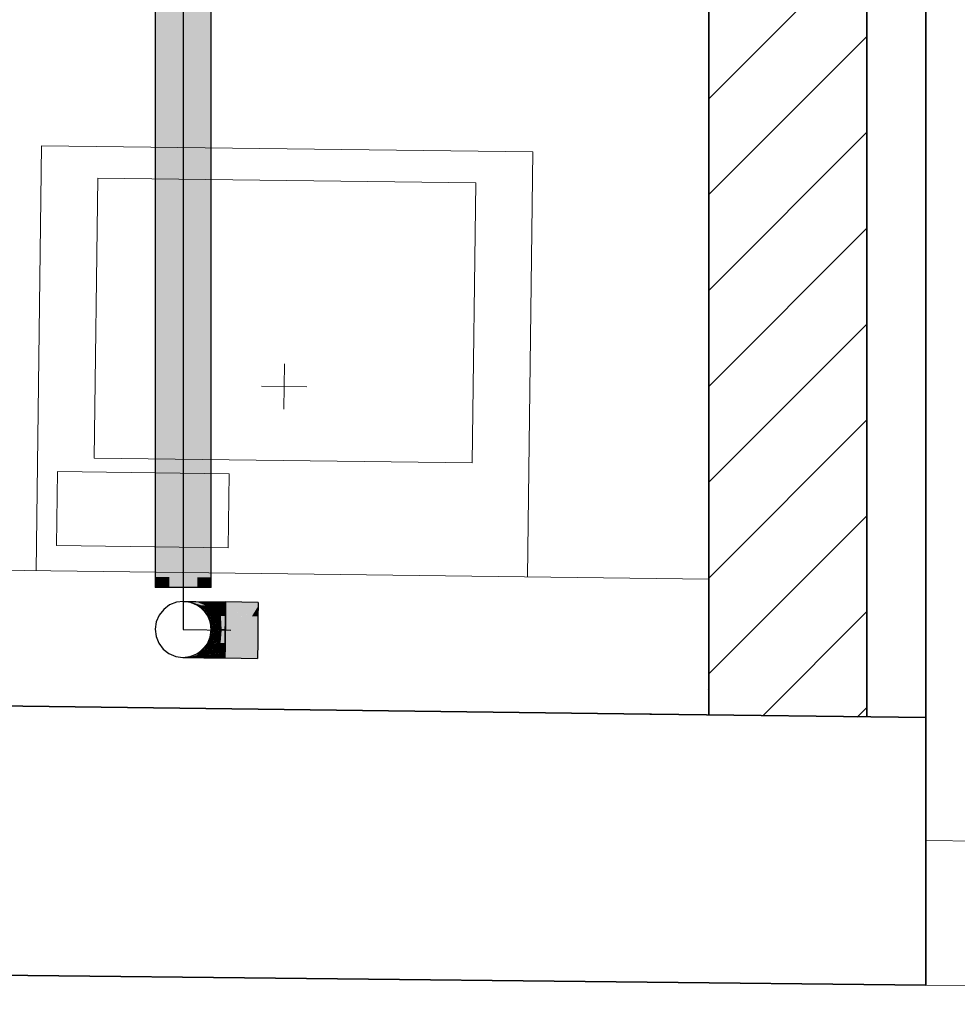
# Model space of a CAD drawing. Extents: x -132 to 668, y -61 to 533.
# Tile 5 of 256: x 86 to 106, y -34 to -12. Entities that reach past the tile are written whole.
import ezdxf
from ezdxf.lldxf.tags import DXFTag

# ---------------------------------------------------------------- set-up
doc = ezdxf.new("R2010")
doc.units = 0
doc.layers.get('0').update_dxf_attribs({"lineweight": 5})
for name, color, linetype, lineweight in [('0-Shading', 7, 'Continuous', 5), ('5_EG-BESTAND', 7, 'Continuous', 25), ('5_EG-HLSE', 7, 'Continuous', 25), ('5_EG-NEU', 7, 'Continuous', 25), ('5_EG-SCHRAFF-FILL', 7, 'Continuous', 25)]:
    doc.layers.add(name, color=color, linetype=linetype, lineweight=lineweight)
doc.layers.add('411_S_Einrichtung', color=7, linetype='Continuous', lineweight=18, true_color=0x9dff9d, plot=False)
doc.layers.add('S_Kaltwasser-OG', color=7, linetype='Continuous', lineweight=25, true_color=0x005e00)
doc.layers.add('X_Geometrie', color=3, linetype='Continuous', lineweight=50, true_color=0x00ff00)
tags = doc.linetypes.add('ALL_S14', pattern=[0.002, 0.001, -0.001]).pattern_tags.tags
tags[6:7] = [DXFTag(74, 4), DXFTag(75, 0), DXFTag(340, '0'), DXFTag(46, 1.0), DXFTag(50, 0.0), DXFTag(44, 0.0), DXFTag(45, 0.0)]
tags[4:5] = [DXFTag(74, 4), DXFTag(75, 0), DXFTag(340, '0'), DXFTag(46, 1.0), DXFTag(50, 0.0), DXFTag(44, 0.0), DXFTag(45, 0.0)]

# ---------------------------------------------------------------- blocks, each defined once
blk = doc.blocks.new('Shading-A07AMLNE1N', base_point=(28.618, 123.824))
at = {"layer": '0-Shading', "color": 98, "true_color": 0x003b00}
for points in [[(88.753, -23.466), (88.67, -23.466), (88.753, -5.018)], [(88.67, -23.466), (88.753, -5.018), (88.67, -5.018)], [(89.91, -23.482), (89.827, -23.482), (89.91, -5.018)], [(89.827, -23.482), (89.91, -5.018), (89.827, -5.018)], [(88.67, -24.624), (88.753, -24.624), (88.67, -23.466)], [(88.753, -24.624), (88.753, -23.466), (88.67, -23.466)], [(89.827, -24.638), (89.91, -24.638), (89.91, -23.482)], [(89.827, -24.638), (89.91, -23.482), (89.827, -23.482)], [(88.67, -24.858), (88.753, -24.858), (88.67, -24.624)], [(88.753, -24.858), (88.67, -24.624), (88.753, -24.624)], [(89.827, -24.858), (89.91, -24.858), (89.827, -24.638)], [(89.91, -24.858), (89.827, -24.638), (89.91, -24.638)], [(89.735, -25.369), (89.63, -25.255), (89.628, -25.255)], [(89.63, -25.255), (89.628, -25.255), (89.628, -25.255)], [(89.68, -25.256), (89.631, -25.256), (89.63, -25.255)], [(89.85, -25.446), (89.839, -25.446), (89.63, -25.255)], [(89.755, -25.369), (89.735, -25.369), (89.63, -25.255)], [(89.703, -25.271), (89.649, -25.271), (89.631, -25.256)], [(89.632, -25.256), (89.68, -25.256), (89.631, -25.256)], [(89.703, -25.271), (89.69, -25.256), (89.632, -25.256)], [(89.69, -25.256), (89.632, -25.256), (89.68, -25.256)], [(89.85, -25.446), (89.703, -25.271), (89.649, -25.271)], [(90.228, -25.18), (89.99, -25.18), (89.987, -25.177)], [(90.059, -25.253), (90.228, -25.18), (89.99, -25.18)], [(90.227, -25.253), (90.059, -25.253), (90.228, -25.18)], [(90.227, -25.263), (90.227, -25.253), (90.059, -25.253)], [(90.193, -25.261), (90.066, -25.261), (90.059, -25.253)], [(90.227, -25.263), (90.193, -25.261), (90.066, -25.261)], [(90.947, -25.263), (90.227, -25.263), (90.948, -25.189)], [(90.227, -25.263), (90.948, -25.189), (90.228, -25.189)], [(90.947, -25.272), (90.947, -25.263), (90.227, -25.263)], [(90.948, -25.189), (90.228, -25.189), (90.228, -25.18)], [(89.883, -25.485), (89.877, -25.485), (89.735, -25.369)], [(89.883, -25.486), (89.755, -25.369), (89.735, -25.369)], [(89.827, -25.444), (89.806, -25.444), (89.735, -25.369)], [(89.866, -25.476), (89.827, -25.444), (89.806, -25.444)], [(89.866, -25.476), (89.836, -25.476), (89.806, -25.444)], [(89.844, -25.485), (89.866, -25.476), (89.836, -25.476)], [(89.883, -25.486), (89.85, -25.446), (89.839, -25.446)], [(89.877, -25.485), (89.844, -25.485), (89.866, -25.476)], [(89.877, -25.485), (89.877, -25.485), (89.844, -25.485)], [(89.883, -25.486), (89.883, -25.485), (89.877, -25.485)], [(89.793, -26.198), (89.744, -26.198), (89.84, -26.145)], [(89.744, -26.198), (89.84, -26.145), (89.796, -26.145)], [(89.84, -26.145), (89.796, -26.145), (89.836, -26.105)], [(89.876, -26.106), (89.836, -26.106), (89.836, -26.105)], [(89.84, -26.145), (89.876, -26.106), (89.836, -26.106)], [(89.677, -26.329), (89.614, -26.329), (89.744, -26.254)], [(89.614, -26.329), (89.744, -26.254), (89.689, -26.254)], [(89.676, -26.33), (89.677, -26.329), (89.614, -26.329)], [(89.744, -26.254), (89.689, -26.254), (89.726, -26.217)], [(89.752, -26.217), (89.726, -26.217), (89.744, -26.198)], [(89.735, -26.235), (89.752, -26.217), (89.726, -26.217)], [(89.761, -26.235), (89.735, -26.235), (89.752, -26.217)], [(89.744, -26.254), (89.761, -26.235), (89.735, -26.235)], [(89.761, -26.235), (89.793, -26.198), (89.744, -26.198)], [(90.212, -26.417), (89.971, -26.417), (90.213, -26.337)], [(89.971, -26.417), (90.213, -26.337), (90.051, -26.337)], [(90.213, -26.337), (90.051, -26.337), (90.053, -26.335)], [(90.932, -26.42), (90.212, -26.42), (90.933, -26.346)], [(90.212, -26.42), (90.933, -26.346), (90.213, -26.346)], [(90.933, -26.346), (90.213, -26.346), (90.213, -26.337)], [(90.212, -26.42), (90.212, -26.417), (89.971, -26.417)], [(90.932, -26.429), (90.932, -26.42), (90.212, -26.42)]]:
    blk.add_solid(points, dxfattribs=at)
at = {"layer": '0-Shading', "color": 98, "true_color": 0x005000}
for points in [[(88.98, -24.624), (88.753, -24.624), (88.98, -5.018)], [(88.753, -24.624), (88.98, -5.018), (88.753, -5.018)], [(89.827, -24.638), (89.6, -24.638), (89.827, -5.018)], [(89.6, -24.638), (89.827, -5.018), (89.6, -5.018)], [(88.753, -24.858), (88.815, -24.858), (88.753, -24.624)], [(88.98, -24.858), (88.98, -24.624), (88.753, -24.624)], [(88.815, -24.858), (88.98, -24.858), (88.753, -24.624)], [(89.6, -24.858), (89.827, -24.638), (89.6, -24.638)], [(89.6, -24.858), (89.768, -24.858), (89.827, -24.638)], [(89.768, -24.858), (89.827, -24.858), (89.827, -24.638)], [(90.208, -25.276), (90.07, -25.276), (90.066, -25.261)], [(90.227, -25.263), (90.085, -25.263), (90.066, -25.261)], [(90.227, -25.278), (90.227, -25.263), (90.085, -25.263)], [(90.905, -25.34), (90.226, -25.34), (90.947, -25.272)], [(90.226, -25.34), (90.947, -25.272), (90.227, -25.272)], [(90.947, -25.272), (90.227, -25.272), (90.227, -25.263)], [(90.944, -25.497), (90.809, -25.497), (90.947, -25.272)], [(90.216, -25.303), (90.077, -25.303), (90.07, -25.276)], [(90.081, -25.278), (90.208, -25.276), (90.07, -25.276)], [(90.226, -25.34), (90.086, -25.34), (90.077, -25.303)], [(90.084, -25.305), (90.216, -25.303), (90.077, -25.303)], [(90.227, -25.278), (90.081, -25.278), (90.208, -25.276)], [(90.226, -25.305), (90.227, -25.278), (90.081, -25.278)], [(90.226, -25.305), (90.084, -25.305), (90.216, -25.303)], [(90.226, -25.34), (90.226, -25.305), (90.084, -25.305)], [(90.117, -25.469), (90.226, -25.34), (90.086, -25.34)], [(90.224, -25.469), (90.117, -25.469), (90.226, -25.34)], [(90.224, -25.49), (90.224, -25.469), (90.117, -25.469)], [(90.217, -25.489), (90.122, -25.489), (90.117, -25.469)], [(90.224, -25.49), (90.217, -25.489), (90.122, -25.489)], [(90.782, -25.49), (90.224, -25.49), (90.226, -25.34)], [(90.809, -25.497), (90.782, -25.49), (90.224, -25.49)], [(90.809, -25.497), (90.905, -25.34), (90.226, -25.34)], [(90.944, -25.499), (90.944, -25.497), (90.809, -25.497)], [(90.215, -26.223), (90.083, -26.223), (90.216, -26.11)], [(90.083, -26.223), (90.216, -26.11), (90.114, -26.11)], [(90.216, -26.11), (90.114, -26.11), (90.114, -26.109)], [(90.933, -26.337), (90.213, -26.337), (90.936, -26.119)], [(90.213, -26.337), (90.936, -26.119), (90.216, -26.119)], [(90.936, -26.119), (90.216, -26.119), (90.216, -26.11)], [(90.18, -26.335), (90.053, -26.335), (90.055, -26.327)], [(90.213, -26.337), (90.18, -26.335), (90.053, -26.335)], [(90.124, -26.327), (90.055, -26.327), (90.083, -26.223)], [(90.125, -26.331), (90.124, -26.327), (90.055, -26.327)], [(90.207, -26.331), (90.125, -26.331), (90.083, -26.223)], [(90.213, -26.337), (90.215, -26.223), (90.083, -26.223)], [(90.213, -26.337), (90.207, -26.331), (90.125, -26.331)], [(90.933, -26.346), (90.933, -26.337), (90.213, -26.337)]]:
    blk.add_solid(points, dxfattribs=at)
at = {"layer": '0-Shading', "color": 98, "true_color": 0x005c00}
for points in [[(88.98, -24.858), (89.29, -24.858), (88.98, -5.018)], [(89.29, -24.858), (88.98, -5.018), (89.29, -5.018)], [(89.29, -24.858), (89.6, -24.858), (89.29, -5.018)], [(89.6, -24.858), (89.29, -5.018), (89.6, -5.018)], [(90.224, -25.49), (90.122, -25.49), (90.122, -25.489)], [(90.139, -25.779), (90.224, -25.49), (90.122, -25.49)], [(90.22, -25.779), (90.139, -25.779), (90.224, -25.49)], [(90.944, -25.499), (90.224, -25.499), (90.224, -25.49)], [(90.94, -25.8), (90.22, -25.8), (90.944, -25.499)], [(90.22, -25.8), (90.944, -25.499), (90.224, -25.499)], [(90.216, -26.09), (90.116, -26.09), (90.22, -25.8)], [(90.116, -26.09), (90.22, -25.8), (90.14, -25.8)], [(90.22, -25.8), (90.22, -25.779), (90.139, -25.779)], [(90.163, -25.785), (90.139, -25.785), (90.139, -25.779)], [(90.14, -25.799), (90.163, -25.785), (90.139, -25.785)], [(90.176, -25.799), (90.14, -25.799), (90.163, -25.785)], [(90.177, -25.799), (90.176, -25.799), (90.14, -25.799)], [(90.22, -25.8), (90.14, -25.8), (90.14, -25.799)], [(90.218, -25.799), (90.177, -25.799), (90.163, -25.785)], [(90.22, -25.8), (90.218, -25.799), (90.177, -25.799)], [(90.936, -26.11), (90.216, -26.11), (90.94, -25.809)], [(90.216, -26.11), (90.94, -25.809), (90.22, -25.809)], [(90.94, -25.809), (90.94, -25.8), (90.22, -25.8)], [(90.94, -25.809), (90.22, -25.809), (90.22, -25.8)], [(90.209, -26.109), (90.114, -26.109), (90.116, -26.09)], [(90.216, -26.11), (90.209, -26.109), (90.114, -26.109)], [(90.216, -26.11), (90.216, -26.09), (90.116, -26.09)], [(90.936, -26.119), (90.936, -26.11), (90.216, -26.11)]]:
    blk.add_solid(points, dxfattribs=at)
at = {"layer": '0-Shading', "color": 98, "true_color": 0x003000}
for points in [[(89.317, -25.168), (89.299, -25.168), (89.298, -25.168)], [(89.607, -25.255), (89.317, -25.168), (89.299, -25.168)], [(89.33, -25.169), (89.317, -25.169), (89.317, -25.168)], [(89.611, -25.251), (89.611, -25.251), (89.317, -25.168)], [(89.627, -25.255), (89.607, -25.255), (89.317, -25.168)], [(89.611, -25.251), (89.33, -25.169), (89.317, -25.169)], [(89.628, -25.255), (89.627, -25.255), (89.607, -25.255)], [(89.628, -25.255), (89.611, -25.251), (89.611, -25.251)], [(89.315, -26.408), (89.282, -26.408), (89.614, -26.329)], [(89.282, -26.408), (89.614, -26.329), (89.592, -26.329)], [(89.614, -26.329), (89.592, -26.329), (89.593, -26.329)], [(89.314, -26.408), (89.315, -26.408), (89.282, -26.408)]]:
    blk.add_solid(points, dxfattribs=at)
at = {"layer": '0-Shading', "color": 98, "true_color": 0x003300}
for points in [[(89.422, -25.17), (89.334, -25.17), (89.33, -25.169)], [(89.611, -25.251), (89.422, -25.17), (89.334, -25.17)], [(89.687, -25.255), (89.63, -25.255), (89.422, -25.17)], [(89.619, -25.251), (89.611, -25.251), (89.422, -25.17)], [(89.831, -25.485), (89.618, -25.255), (89.607, -25.255)], [(89.618, -25.255), (89.607, -25.255), (89.607, -25.255)], [(89.63, -25.255), (89.619, -25.251), (89.611, -25.251)], [(89.63, -25.255), (89.628, -25.255), (89.611, -25.251)], [(89.735, -25.369), (89.628, -25.255), (89.618, -25.255)], [(89.628, -25.255), (89.618, -25.255), (89.618, -25.255)], [(89.735, -25.369), (89.73, -25.369), (89.618, -25.255)], [(89.844, -25.485), (89.831, -25.485), (89.618, -25.255)], [(89.63, -25.255), (89.63, -25.255), (89.628, -25.255)], [(89.69, -25.256), (89.687, -25.255), (89.63, -25.255)], [(89.844, -25.485), (89.735, -25.369), (89.73, -25.369)], [(89.844, -25.485), (89.844, -25.485), (89.831, -25.485)], [(89.777, -26.165), (89.761, -26.165), (89.836, -26.105)], [(89.761, -26.165), (89.836, -26.105), (89.823, -26.105)], [(89.836, -26.105), (89.823, -26.105), (89.823, -26.105)], [(89.411, -26.408), (89.314, -26.408), (89.621, -26.346)], [(89.314, -26.408), (89.621, -26.346), (89.549, -26.346)], [(89.621, -26.346), (89.549, -26.346), (89.614, -26.329)], [(89.615, -26.329), (89.593, -26.329), (89.744, -26.198)], [(89.593, -26.329), (89.744, -26.198), (89.727, -26.198)], [(89.614, -26.329), (89.615, -26.329), (89.593, -26.329)], [(89.676, -26.33), (89.615, -26.33), (89.614, -26.329)], [(89.621, -26.346), (89.676, -26.33), (89.615, -26.33)], [(89.744, -26.198), (89.727, -26.198), (89.761, -26.165)], [(89.744, -26.198), (89.777, -26.165), (89.761, -26.165)], [(89.407, -26.41), (89.411, -26.408), (89.314, -26.408)]]:
    blk.add_solid(points, dxfattribs=at)
at = {"layer": '0-Shading', "color": 98, "true_color": 0x003600}
for points in [[(89.431, -25.17), (89.423, -25.17), (89.422, -25.17)], [(89.69, -25.256), (89.431, -25.17), (89.423, -25.17)], [(89.57, -25.172), (89.438, -25.172), (89.431, -25.17)], [(89.771, -25.251), (89.761, -25.251), (89.431, -25.17)], [(89.783, -25.256), (89.69, -25.256), (89.431, -25.17)], [(89.771, -25.251), (89.57, -25.172), (89.438, -25.172)], [(89.788, -25.257), (89.783, -25.256), (89.69, -25.256)], [(89.788, -25.257), (89.771, -25.251), (89.761, -25.251)], [(89.609, -26.391), (89.468, -26.391), (89.621, -26.346)], [(89.609, -26.391), (89.73, -26.348), (89.621, -26.348)], [(89.725, -26.346), (89.621, -26.346), (89.676, -26.33)], [(89.73, -26.348), (89.621, -26.348), (89.725, -26.346)], [(89.621, -26.348), (89.725, -26.346), (89.621, -26.346)], [(89.775, -26.331), (89.68, -26.331), (89.676, -26.33)], [(89.73, -26.348), (89.775, -26.331), (89.68, -26.331)], [(89.56, -26.41), (89.407, -26.41), (89.609, -26.391)], [(89.407, -26.41), (89.609, -26.391), (89.468, -26.391)], [(89.555, -26.411), (89.56, -26.41), (89.407, -26.41)]]:
    blk.add_solid(points, dxfattribs=at)
at = {"layer": '0-Shading', "color": 98, "true_color": 0x003800}
for points in [[(89.789, -25.251), (89.771, -25.251), (89.57, -25.172)], [(89.629, -25.172), (89.572, -25.172), (89.57, -25.172)], [(89.665, -25.206), (89.629, -25.172), (89.572, -25.172)], [(89.763, -25.174), (89.637, -25.174), (89.629, -25.172)], [(89.78, -25.206), (89.665, -25.206), (89.629, -25.172)], [(89.78, -25.206), (89.763, -25.174), (89.637, -25.174)], [(89.808, -25.258), (89.78, -25.206), (89.665, -25.206)], [(89.821, -25.206), (89.78, -25.206), (89.763, -25.174)], [(89.808, -25.258), (89.789, -25.251), (89.771, -25.251)], [(89.799, -25.256), (89.784, -25.256), (89.771, -25.251)], [(89.848, -25.221), (89.821, -25.206), (89.78, -25.206)], [(89.848, -25.221), (89.788, -25.221), (89.78, -25.206)], [(89.799, -25.258), (89.799, -25.256), (89.784, -25.256)], [(89.798, -25.257), (89.788, -25.257), (89.784, -25.256)], [(89.808, -25.258), (89.848, -25.221), (89.788, -25.221)], [(89.799, -25.258), (89.798, -25.257), (89.788, -25.257)], [(89.808, -25.258), (89.799, -25.258), (89.799, -25.256)], [(89.808, -25.258), (89.808, -25.258), (89.799, -25.258)], [(89.914, -25.258), (89.808, -25.258), (89.848, -25.221)], [(89.917, -25.259), (89.914, -25.258), (89.808, -25.258)], [(89.758, -26.371), (89.666, -26.371), (89.73, -26.348)], [(89.846, -26.348), (89.73, -26.348), (89.853, -26.346)], [(89.73, -26.348), (89.853, -26.346), (89.734, -26.346)], [(89.758, -26.371), (89.846, -26.348), (89.73, -26.348)], [(89.853, -26.346), (89.734, -26.346), (89.775, -26.331)], [(89.83, -26.371), (89.758, -26.371), (89.871, -26.349)], [(89.758, -26.371), (89.871, -26.349), (89.84, -26.349)], [(89.903, -26.333), (89.783, -26.333), (89.775, -26.331)], [(89.853, -26.346), (89.903, -26.333), (89.783, -26.333)], [(89.871, -26.349), (89.84, -26.349), (89.853, -26.346)], [(89.878, -26.346), (89.853, -26.346), (89.903, -26.333)], [(89.871, -26.349), (89.878, -26.346), (89.853, -26.346)], [(89.601, -26.411), (89.555, -26.411), (89.609, -26.391)], [(89.6, -26.412), (89.601, -26.411), (89.555, -26.411)], [(89.6, -26.412), (89.679, -26.391), (89.609, -26.391)], [(89.751, -26.412), (89.6, -26.412), (89.786, -26.394)], [(89.6, -26.412), (89.786, -26.394), (89.67, -26.394)], [(89.747, -26.414), (89.751, -26.412), (89.6, -26.412)], [(89.679, -26.391), (89.609, -26.391), (89.758, -26.371)], [(89.609, -26.391), (89.758, -26.371), (89.666, -26.371)], [(89.786, -26.394), (89.67, -26.394), (89.758, -26.371)], [(89.786, -26.394), (89.83, -26.371), (89.758, -26.371)]]:
    blk.add_solid(points, dxfattribs=at)
at = {"layer": '0-Shading', "color": 98, "true_color": 0x004300}
for points in [[(89.791, -25.271), (89.703, -25.271), (89.69, -25.256)], [(89.788, -25.257), (89.698, -25.257), (89.69, -25.256)], [(89.796, -25.272), (89.788, -25.257), (89.698, -25.257)], [(89.795, -25.294), (89.722, -25.294), (89.703, -25.271)], [(89.706, -25.272), (89.791, -25.271), (89.703, -25.271)], [(89.796, -25.272), (89.706, -25.272), (89.791, -25.271)], [(89.809, -25.298), (89.796, -25.272), (89.706, -25.272)], [(89.799, -25.272), (89.796, -25.272), (89.788, -25.257)], [(89.799, -25.273), (89.796, -25.273), (89.796, -25.272)], [(89.799, -25.273), (89.799, -25.272), (89.796, -25.272)], [(89.809, -25.298), (89.799, -25.273), (89.796, -25.273)], [(89.816, -25.298), (89.809, -25.298), (89.799, -25.273)], [(89.758, -25.336), (89.795, -25.294), (89.722, -25.294)], [(89.81, -25.336), (89.758, -25.336), (89.795, -25.294)], [(89.827, -25.384), (89.81, -25.336), (89.758, -25.336)], [(89.827, -25.384), (89.798, -25.384), (89.758, -25.336)], [(89.809, -25.298), (89.799, -25.298), (89.795, -25.294)], [(89.818, -25.315), (89.802, -25.315), (89.795, -25.294)], [(89.85, -25.446), (89.827, -25.384), (89.798, -25.384)], [(89.818, -25.315), (89.809, -25.298), (89.799, -25.298)], [(89.827, -25.384), (89.818, -25.315), (89.802, -25.315)], [(89.818, -25.3), (89.81, -25.3), (89.809, -25.298)], [(89.818, -25.3), (89.816, -25.298), (89.809, -25.298)], [(89.818, -25.315), (89.818, -25.3), (89.81, -25.3)], [(89.828, -25.315), (89.818, -25.315), (89.818, -25.3)], [(89.843, -25.337), (89.828, -25.315), (89.818, -25.315)], [(89.843, -25.337), (89.83, -25.337), (89.818, -25.315)], [(89.854, -25.384), (89.827, -25.384), (89.818, -25.315)], [(89.868, -25.412), (89.854, -25.384), (89.827, -25.384)], [(89.868, -25.412), (89.837, -25.412), (89.827, -25.384)], [(89.868, -25.412), (89.843, -25.337), (89.83, -25.337)], [(89.85, -25.446), (89.868, -25.412), (89.837, -25.412)], [(89.895, -25.412), (89.868, -25.412), (89.843, -25.337)], [(89.886, -25.446), (89.85, -25.446), (89.868, -25.412)], [(89.907, -25.486), (89.886, -25.446), (89.85, -25.446)], [(89.906, -25.486), (89.883, -25.486), (89.85, -25.446)], [(89.918, -25.446), (89.895, -25.412), (89.868, -25.412)], [(89.918, -25.446), (89.886, -25.446), (89.868, -25.412)], [(89.907, -25.486), (89.906, -25.486), (89.883, -25.486)], [(89.907, -25.486), (89.918, -25.446), (89.886, -25.446)], [(89.946, -25.486), (89.907, -25.486), (89.918, -25.446)], [(89.946, -25.486), (89.946, -25.486), (89.907, -25.486)], [(89.833, -26.235), (89.761, -26.235), (89.84, -26.145)], [(89.832, -26.253), (89.909, -26.146), (89.84, -26.146)], [(89.908, -26.145), (89.84, -26.145), (89.876, -26.106)], [(89.909, -26.146), (89.84, -26.146), (89.908, -26.145)], [(89.84, -26.146), (89.908, -26.145), (89.84, -26.145)], [(89.909, -26.146), (89.938, -26.106), (89.876, -26.106)], [(89.938, -26.106), (89.876, -26.106), (89.876, -26.106)], [(89.776, -26.33), (89.676, -26.33), (89.786, -26.316)], [(89.676, -26.33), (89.786, -26.316), (89.688, -26.316)], [(89.775, -26.331), (89.776, -26.33), (89.676, -26.33)], [(89.786, -26.316), (89.688, -26.316), (89.713, -26.288)], [(89.803, -26.288), (89.713, -26.288), (89.744, -26.254)], [(89.716, -26.289), (89.803, -26.288), (89.713, -26.288)], [(89.805, -26.289), (89.716, -26.289), (89.803, -26.288)], [(89.786, -26.316), (89.805, -26.289), (89.716, -26.289)], [(89.79, -26.254), (89.744, -26.254), (89.761, -26.235)], [(89.774, -26.272), (89.79, -26.254), (89.744, -26.254)], [(89.788, -26.253), (89.833, -26.235), (89.761, -26.235)], [(89.818, -26.272), (89.774, -26.272), (89.79, -26.254)], [(89.805, -26.289), (89.818, -26.272), (89.774, -26.272)], [(89.832, -26.253), (89.788, -26.253), (89.833, -26.235)], [(89.818, -26.272), (89.832, -26.253), (89.788, -26.253)]]:
    blk.add_solid(points, dxfattribs=at)
at = {"layer": '0-Shading', "color": 98, "true_color": 0x003a00}
for points in [[(89.987, -25.177), (89.768, -25.177), (89.763, -25.174)], [(89.848, -25.221), (89.987, -25.177), (89.768, -25.177)], [(90.029, -25.221), (89.848, -25.221), (89.987, -25.177)], [(90.059, -25.253), (90.029, -25.221), (89.848, -25.221)], [(90.059, -25.253), (89.905, -25.253), (89.848, -25.221)], [(89.917, -25.259), (90.059, -25.253), (89.905, -25.253)], [(90.064, -25.259), (89.917, -25.259), (90.059, -25.253)], [(90.066, -25.261), (90.064, -25.259), (89.917, -25.259)], [(89.866, -26.394), (89.786, -26.394), (90.053, -26.335)], [(89.786, -26.394), (90.053, -26.335), (89.9, -26.335)], [(89.974, -26.415), (89.8, -26.415), (90.053, -26.335)], [(90.053, -26.335), (89.9, -26.335), (89.903, -26.333)], [(89.8, -26.414), (89.747, -26.414), (89.786, -26.394)], [(89.8, -26.415), (89.8, -26.414), (89.747, -26.414)], [(89.8, -26.415), (89.866, -26.394), (89.786, -26.394)], [(89.971, -26.417), (89.974, -26.415), (89.8, -26.415)]]:
    blk.add_solid(points, dxfattribs=at)
at = {"layer": '0-Shading', "color": 98, "true_color": 0x004900}
for points in [[(89.811, -25.26), (89.79, -25.26), (89.788, -25.257)], [(89.799, -25.258), (89.789, -25.258), (89.788, -25.257)], [(89.802, -25.259), (89.799, -25.258), (89.789, -25.258)], [(89.799, -25.273), (89.811, -25.26), (89.79, -25.26)], [(89.802, -25.259), (89.808, -25.258), (89.799, -25.258)], [(89.808, -25.258), (89.799, -25.258), (89.799, -25.258)], [(89.823, -25.273), (89.799, -25.273), (89.811, -25.26)], [(89.829, -25.279), (89.803, -25.279), (89.799, -25.273)], [(89.829, -25.279), (89.823, -25.273), (89.799, -25.273)], [(89.81, -25.259), (89.802, -25.259), (89.808, -25.258)], [(89.811, -25.26), (89.81, -25.259), (89.802, -25.259)], [(89.917, -25.259), (89.81, -25.259), (89.808, -25.258)], [(89.812, -25.26), (89.811, -25.26), (89.808, -25.258)], [(89.812, -25.26), (89.917, -25.259), (89.81, -25.259)], [(89.829, -25.279), (89.812, -25.26), (89.811, -25.26)], [(89.812, -25.26), (89.811, -25.26), (89.811, -25.26)], [(89.812, -25.26), (89.812, -25.26), (89.811, -25.26)], [(89.917, -25.26), (89.812, -25.26), (89.917, -25.259)], [(89.924, -25.274), (89.829, -25.274), (89.812, -25.26)], [(89.924, -25.274), (89.917, -25.26), (89.812, -25.26)], [(89.835, -25.279), (89.829, -25.279), (89.812, -25.26)], [(89.984, -25.399), (89.924, -25.274), (89.829, -25.274)], [(89.818, -25.3), (89.829, -25.279), (89.803, -25.279)], [(89.849, -25.3), (89.818, -25.3), (89.829, -25.279)], [(89.859, -25.311), (89.825, -25.311), (89.818, -25.3)], [(89.859, -25.311), (89.849, -25.3), (89.818, -25.3)], [(89.843, -25.337), (89.859, -25.311), (89.825, -25.311)], [(89.837, -25.281), (89.83, -25.281), (89.829, -25.279)], [(89.837, -25.281), (89.835, -25.279), (89.829, -25.279)], [(89.859, -25.311), (89.837, -25.281), (89.83, -25.281)], [(89.875, -25.311), (89.859, -25.311), (89.837, -25.281)], [(89.885, -25.337), (89.843, -25.337), (89.859, -25.311)], [(89.956, -25.412), (89.885, -25.337), (89.843, -25.337)], [(89.956, -25.412), (89.895, -25.412), (89.843, -25.337)], [(89.97, -25.412), (89.956, -25.412), (89.859, -25.311)], [(89.883, -25.317), (89.866, -25.317), (89.859, -25.311)], [(89.883, -25.317), (89.875, -25.311), (89.859, -25.311)], [(89.955, -25.399), (89.883, -25.317), (89.866, -25.317)], [(89.984, -25.399), (89.955, -25.399), (89.883, -25.317)], [(89.918, -25.446), (89.956, -25.412), (89.895, -25.412)], [(89.988, -25.446), (89.918, -25.446), (89.956, -25.412)], [(90.027, -25.487), (89.988, -25.446), (89.918, -25.446)], [(90.025, -25.486), (89.946, -25.486), (89.918, -25.446)], [(90.027, -25.487), (90.025, -25.486), (89.946, -25.486)], [(90.008, -25.447), (89.984, -25.399), (89.955, -25.399)], [(90.008, -25.447), (89.97, -25.412), (89.956, -25.412)], [(90.008, -25.447), (89.989, -25.447), (89.956, -25.412)], [(90.027, -25.487), (90.008, -25.447), (89.989, -25.447)], [(89.943, -26.253), (89.832, -26.253), (89.909, -26.146)], [(89.999, -26.146), (89.909, -26.146), (90.02, -26.107)], [(89.909, -26.146), (90.02, -26.107), (89.937, -26.107)], [(89.944, -26.254), (89.999, -26.146), (89.909, -26.146)], [(90.02, -26.107), (89.937, -26.107), (89.938, -26.106)], [(89.892, -26.331), (89.775, -26.331), (89.786, -26.316)], [(89.903, -26.333), (89.892, -26.331), (89.775, -26.331)], [(89.905, -26.316), (89.786, -26.316), (89.805, -26.289)], [(89.797, -26.318), (89.905, -26.316), (89.786, -26.316)], [(89.911, -26.318), (89.797, -26.318), (89.905, -26.316)], [(89.903, -26.333), (89.911, -26.318), (89.797, -26.318)], [(89.873, -26.289), (89.805, -26.289), (89.818, -26.272)], [(89.86, -26.304), (89.873, -26.289), (89.805, -26.289)], [(89.829, -26.272), (89.818, -26.272), (89.832, -26.253)], [(89.829, -26.275), (89.829, -26.272), (89.818, -26.272)], [(89.87, -26.275), (89.829, -26.275), (89.832, -26.253)], [(89.918, -26.304), (89.87, -26.275), (89.829, -26.275)], [(89.834, -26.254), (89.943, -26.253), (89.832, -26.253)], [(89.944, -26.254), (89.834, -26.254), (89.943, -26.253)], [(89.918, -26.304), (89.944, -26.254), (89.834, -26.254)], [(89.918, -26.304), (89.86, -26.304), (89.873, -26.289)], [(89.911, -26.318), (89.918, -26.304), (89.86, -26.304)]]:
    blk.add_solid(points, dxfattribs=at)
at = {"layer": '0-Shading', "color": 98, "true_color": 0x004d00}
for points in [[(90.053, -25.274), (89.924, -25.274), (89.917, -25.259)], [(90.066, -25.261), (89.934, -25.261), (89.917, -25.259)], [(90.077, -25.303), (89.938, -25.303), (89.924, -25.274)], [(89.934, -25.276), (90.053, -25.274), (89.924, -25.274)], [(90.07, -25.276), (90.066, -25.261), (89.934, -25.261)], [(90.07, -25.276), (89.934, -25.276), (90.053, -25.274)], [(90.077, -25.303), (90.07, -25.276), (89.934, -25.276)], [(89.984, -25.399), (90.077, -25.303), (89.938, -25.303)], [(90.1, -25.399), (89.984, -25.399), (90.077, -25.303)], [(90.117, -25.469), (90.1, -25.399), (89.984, -25.399)], [(90.075, -25.447), (90.008, -25.447), (89.984, -25.399)], [(90.069, -25.469), (90.075, -25.447), (90.008, -25.447)], [(90.119, -25.487), (90.027, -25.487), (90.008, -25.447)], [(90.122, -25.489), (90.119, -25.487), (90.027, -25.487)], [(90.117, -25.469), (90.069, -25.469), (90.075, -25.447)], [(90.122, -25.489), (90.117, -25.469), (90.069, -25.469)], [(90.051, -26.304), (89.918, -26.304), (90.02, -26.107)], [(90.035, -26.108), (90.02, -26.108), (90.02, -26.107)], [(90.038, -26.223), (90.035, -26.108), (90.02, -26.108)], [(90.083, -26.223), (90.038, -26.223), (90.035, -26.108)], [(90.114, -26.109), (90.035, -26.109), (90.035, -26.108)], [(90.039, -26.117), (90.114, -26.109), (90.035, -26.109)], [(90.112, -26.117), (90.039, -26.117), (90.114, -26.109)], [(90.103, -26.149), (90.052, -26.149), (90.039, -26.117)], [(90.103, -26.149), (90.112, -26.117), (90.039, -26.117)], [(90.037, -26.333), (89.903, -26.333), (89.911, -26.318)], [(90.053, -26.335), (90.037, -26.333), (89.903, -26.333)], [(90, -26.318), (89.911, -26.318), (89.918, -26.304)], [(89.989, -26.327), (90, -26.318), (89.911, -26.318)], [(90.055, -26.327), (90.051, -26.304), (89.918, -26.304)], [(90.055, -26.327), (89.989, -26.327), (90, -26.318)], [(90.053, -26.335), (90.055, -26.327), (89.989, -26.327)], [(90.055, -26.327), (90.083, -26.223), (90.038, -26.223)], [(90.083, -26.223), (90.103, -26.149), (90.052, -26.149)]]:
    blk.add_solid(points, dxfattribs=at)
at = {"layer": '0-Shading', "color": 98, "true_color": 0x003400}
for points in [[(89.897, -25.713), (89.889, -25.713), (89.831, -25.485)], [(89.841, -25.518), (89.842, -25.485), (89.831, -25.485)], [(89.842, -25.485), (89.831, -25.485), (89.831, -25.485)], [(89.852, -25.518), (89.841, -25.518), (89.842, -25.485)], [(89.852, -25.518), (89.844, -25.485), (89.842, -25.485)], [(89.844, -25.485), (89.842, -25.485), (89.842, -25.485)], [(89.92, -25.793), (89.852, -25.518), (89.841, -25.518)], [(89.836, -26.105), (89.823, -26.105), (89.916, -25.796)], [(89.823, -26.105), (89.916, -25.796), (89.91, -25.796)], [(89.836, -26.105), (89.909, -25.837), (89.905, -25.837)], [(89.92, -25.793), (89.897, -25.713), (89.889, -25.713)], [(89.92, -25.793), (89.909, -25.793), (89.889, -25.713)], [(89.909, -25.837), (89.905, -25.837), (89.916, -25.796)], [(89.91, -25.796), (89.92, -25.793), (89.909, -25.793)], [(89.909, -25.837), (89.921, -25.796), (89.916, -25.796)], [(89.92, -25.796), (89.91, -25.796), (89.92, -25.793)], [(89.916, -25.796), (89.91, -25.796), (89.91, -25.796)], [(89.921, -25.796), (89.92, -25.796), (89.91, -25.796)], [(89.921, -25.796), (89.916, -25.796), (89.916, -25.796)], [(89.836, -26.105), (89.836, -26.105), (89.823, -26.105)]]:
    blk.add_solid(points, dxfattribs=at)
at = {"layer": '0-Shading', "color": 98, "true_color": 0x004000}
for points in [[(89.853, -25.518), (89.852, -25.518), (89.844, -25.485)], [(89.888, -25.518), (89.853, -25.518), (89.844, -25.485)], [(89.877, -25.485), (89.845, -25.485), (89.844, -25.485)], [(89.874, -25.508), (89.877, -25.485), (89.845, -25.485)], [(89.886, -25.508), (89.874, -25.508), (89.877, -25.485)], [(89.883, -25.486), (89.877, -25.486), (89.877, -25.485)], [(89.886, -25.508), (89.883, -25.486), (89.877, -25.486)], [(89.888, -25.508), (89.886, -25.508), (89.883, -25.486)], [(89.853, -25.519), (89.853, -25.518), (89.852, -25.518)], [(89.853, -25.519), (89.853, -25.519), (89.852, -25.518)], [(89.888, -25.519), (89.853, -25.519), (89.888, -25.518)], [(89.853, -25.519), (89.888, -25.518), (89.853, -25.518)], [(89.9, -25.618), (89.888, -25.519), (89.853, -25.519)], [(89.921, -25.793), (89.92, -25.793), (89.853, -25.519)], [(89.92, -25.793), (89.853, -25.519), (89.853, -25.519)], [(89.9, -25.618), (89.877, -25.618), (89.853, -25.519)], [(89.888, -25.518), (89.886, -25.508), (89.874, -25.508)], [(89.89, -25.669), (89.9, -25.618), (89.877, -25.618)], [(89.891, -25.519), (89.888, -25.508), (89.886, -25.508)], [(89.891, -25.518), (89.888, -25.518), (89.886, -25.508)], [(89.891, -25.521), (89.888, -25.521), (89.888, -25.518)], [(89.891, -25.519), (89.888, -25.519), (89.891, -25.518)], [(89.888, -25.519), (89.891, -25.518), (89.888, -25.518)], [(89.891, -25.521), (89.891, -25.519), (89.888, -25.519)], [(89.9, -25.618), (89.891, -25.521), (89.888, -25.521)], [(89.906, -25.669), (89.89, -25.669), (89.9, -25.618)], [(89.91, -25.702), (89.906, -25.669), (89.89, -25.669)], [(89.91, -25.702), (89.898, -25.702), (89.89, -25.669)], [(89.912, -25.618), (89.9, -25.618), (89.891, -25.521)], [(89.922, -25.796), (89.91, -25.702), (89.898, -25.702)], [(89.923, -25.668), (89.912, -25.618), (89.9, -25.618)], [(89.923, -25.668), (89.906, -25.668), (89.9, -25.618)], [(89.91, -25.702), (89.923, -25.668), (89.906, -25.668)], [(89.931, -25.702), (89.91, -25.702), (89.923, -25.668)], [(89.943, -25.756), (89.931, -25.702), (89.91, -25.702)], [(89.943, -25.756), (89.917, -25.756), (89.91, -25.702)], [(89.895, -25.976), (89.871, -25.976), (89.886, -25.924)], [(89.903, -25.924), (89.886, -25.924), (89.912, -25.86)], [(89.886, -25.924), (89.912, -25.86), (89.903, -25.86)], [(89.895, -25.976), (89.903, -25.924), (89.886, -25.924)], [(89.907, -25.976), (89.895, -25.976), (89.92, -25.924)], [(89.895, -25.976), (89.92, -25.924), (89.903, -25.924)], [(89.912, -25.86), (89.903, -25.86), (89.909, -25.837)], [(89.92, -25.924), (89.903, -25.924), (89.912, -25.86)], [(89.916, -25.837), (89.909, -25.837), (89.922, -25.796)], [(89.909, -25.837), (89.922, -25.796), (89.921, -25.796)], [(89.912, -25.86), (89.916, -25.837), (89.909, -25.837)], [(89.929, -25.86), (89.912, -25.86), (89.922, -25.796)], [(89.915, -25.879), (89.929, -25.86), (89.912, -25.86)], [(89.931, -25.879), (89.915, -25.879), (89.929, -25.86)], [(89.92, -25.924), (89.931, -25.879), (89.915, -25.879)], [(89.922, -25.796), (89.943, -25.756), (89.917, -25.756)], [(89.922, -25.796), (89.921, -25.793), (89.92, -25.793)], [(89.922, -25.796), (89.921, -25.796), (89.92, -25.793)], [(89.922, -25.796), (89.921, -25.796), (89.921, -25.796)], [(89.922, -25.796), (89.922, -25.796), (89.921, -25.796)], [(89.951, -25.796), (89.922, -25.796), (89.943, -25.756)], [(89.951, -25.799), (89.922, -25.799), (89.951, -25.796)], [(89.922, -25.799), (89.951, -25.796), (89.922, -25.796)], [(89.951, -25.796), (89.922, -25.796), (89.922, -25.796)], [(89.951, -25.796), (89.951, -25.796), (89.922, -25.796)], [(89.941, -25.837), (89.926, -25.837), (89.922, -25.799)], [(89.941, -25.837), (89.951, -25.799), (89.922, -25.799)], [(89.931, -25.879), (89.941, -25.837), (89.926, -25.837)], [(89.876, -26.105), (89.836, -26.105), (89.895, -25.976)], [(89.836, -26.105), (89.895, -25.976), (89.871, -25.976)], [(89.876, -26.106), (89.876, -26.105), (89.836, -26.105)], [(89.876, -26.106), (89.9, -26.006), (89.89, -26.006)], [(89.9, -26.006), (89.89, -26.006), (89.895, -25.976)], [(89.9, -26.006), (89.907, -25.976), (89.895, -25.976)]]:
    blk.add_solid(points, dxfattribs=at)
at = {"layer": '0-Shading', "color": 98, "true_color": 0x004a00}
for points in [[(89.902, -25.495), (89.886, -25.495), (89.883, -25.486)], [(89.907, -25.486), (89.884, -25.486), (89.883, -25.486)], [(89.902, -25.495), (89.907, -25.486), (89.884, -25.486)], [(89.91, -25.495), (89.902, -25.495), (89.907, -25.486)], [(89.916, -25.503), (89.946, -25.486), (89.907, -25.486)], [(89.946, -25.486), (89.907, -25.486), (89.907, -25.486)], [(89.914, -25.5), (89.911, -25.5), (89.907, -25.486)], [(89.949, -25.503), (89.916, -25.503), (89.946, -25.486)], [(89.891, -25.519), (89.902, -25.495), (89.886, -25.495)], [(89.912, -25.519), (89.891, -25.519), (89.902, -25.495)], [(89.893, -25.523), (89.912, -25.519), (89.891, -25.519)], [(89.892, -25.521), (89.891, -25.521), (89.891, -25.519)], [(89.893, -25.523), (89.892, -25.523), (89.891, -25.521)], [(89.893, -25.523), (89.892, -25.521), (89.891, -25.521)], [(89.923, -25.668), (89.893, -25.523), (89.892, -25.523)], [(89.914, -25.523), (89.893, -25.523), (89.912, -25.519)], [(89.927, -25.554), (89.911, -25.554), (89.893, -25.523)], [(89.927, -25.554), (89.914, -25.523), (89.893, -25.523)], [(89.924, -25.668), (89.923, -25.668), (89.893, -25.523)], [(89.945, -25.611), (89.912, -25.611), (89.893, -25.523)], [(89.911, -25.5), (89.904, -25.5), (89.902, -25.495)], [(89.911, -25.5), (89.91, -25.495), (89.902, -25.495)], [(89.927, -25.554), (89.911, -25.5), (89.904, -25.5)], [(89.916, -25.503), (89.912, -25.503), (89.911, -25.5)], [(89.916, -25.503), (89.914, -25.5), (89.911, -25.5)], [(89.945, -25.611), (89.927, -25.554), (89.911, -25.554)], [(89.927, -25.554), (89.916, -25.503), (89.912, -25.503)], [(89.924, -25.669), (89.945, -25.611), (89.912, -25.611)], [(89.952, -25.522), (89.926, -25.522), (89.916, -25.503)], [(89.952, -25.522), (89.949, -25.503), (89.916, -25.503)], [(89.942, -25.554), (89.927, -25.554), (89.916, -25.503)], [(89.924, -25.669), (89.924, -25.668), (89.923, -25.668)], [(89.924, -25.669), (89.924, -25.669), (89.923, -25.668)], [(89.962, -25.669), (89.924, -25.669), (89.945, -25.611)], [(89.985, -25.746), (89.962, -25.669), (89.924, -25.669)], [(89.943, -25.756), (89.943, -25.756), (89.924, -25.669)], [(89.943, -25.756), (89.924, -25.669), (89.924, -25.669)], [(89.985, -25.746), (89.941, -25.746), (89.924, -25.669)], [(89.966, -25.598), (89.952, -25.522), (89.926, -25.522)], [(89.956, -25.58), (89.939, -25.58), (89.927, -25.554)], [(89.953, -25.611), (89.945, -25.611), (89.927, -25.554)], [(89.956, -25.58), (89.942, -25.554), (89.927, -25.554)], [(89.947, -25.598), (89.956, -25.58), (89.939, -25.58)], [(89.978, -25.668), (89.953, -25.611), (89.945, -25.611)], [(89.978, -25.668), (89.962, -25.668), (89.945, -25.611)], [(89.966, -25.598), (89.947, -25.598), (89.956, -25.58)], [(89.978, -25.668), (89.966, -25.598), (89.947, -25.598)], [(89.985, -25.746), (89.978, -25.668), (89.962, -25.668)], [(89.992, -25.746), (89.985, -25.746), (89.978, -25.668)], [(89.958, -26.006), (89.9, -26.006), (89.92, -25.924)], [(89.95, -25.924), (89.92, -25.924), (89.931, -25.879)], [(89.939, -25.965), (89.95, -25.924), (89.92, -25.924)], [(89.957, -25.879), (89.931, -25.879), (89.941, -25.837)], [(89.95, -25.925), (89.957, -25.879), (89.931, -25.879)], [(89.967, -25.965), (89.939, -25.965), (89.95, -25.924)], [(89.943, -25.756), (89.985, -25.746), (89.941, -25.746)], [(89.992, -25.837), (89.941, -25.837), (89.951, -25.796)], [(89.942, -25.838), (89.992, -25.837), (89.941, -25.837)], [(89.992, -25.838), (89.942, -25.838), (89.992, -25.837)], [(89.975, -25.925), (89.992, -25.838), (89.942, -25.838)], [(89.988, -25.756), (89.943, -25.756), (89.985, -25.746)], [(89.943, -25.756), (89.943, -25.756), (89.943, -25.756)], [(90.001, -25.797), (89.988, -25.756), (89.943, -25.756)], [(89.951, -25.796), (89.943, -25.756), (89.943, -25.756)], [(89.943, -25.756), (89.943, -25.756), (89.943, -25.756)], [(90, -25.796), (89.951, -25.796), (89.943, -25.756)], [(89.975, -25.925), (89.95, -25.925), (89.957, -25.879)], [(89.967, -25.965), (89.975, -25.925), (89.95, -25.925)], [(90.001, -25.797), (90, -25.796), (89.951, -25.796)], [(90.001, -25.797), (89.952, -25.797), (89.951, -25.796)], [(89.992, -25.838), (90.001, -25.797), (89.952, -25.797)], [(89.994, -25.756), (89.992, -25.746), (89.985, -25.746)], [(89.994, -25.756), (89.988, -25.756), (89.985, -25.746)], [(90.001, -25.797), (89.994, -25.756), (89.988, -25.756)], [(89.937, -26.106), (89.876, -26.106), (89.884, -26.07)], [(89.938, -26.106), (89.937, -26.106), (89.876, -26.106)], [(89.945, -26.07), (89.884, -26.07), (89.9, -26.006)], [(89.886, -26.071), (89.945, -26.07), (89.884, -26.07)], [(89.945, -26.071), (89.886, -26.071), (89.945, -26.07)], [(89.938, -26.106), (89.945, -26.071), (89.886, -26.071)], [(89.901, -26.007), (89.958, -26.006), (89.9, -26.006)], [(89.958, -26.007), (89.901, -26.007), (89.958, -26.006)], [(89.945, -26.071), (89.958, -26.007), (89.901, -26.007)], [(89.958, -26.007), (89.967, -25.965), (89.939, -25.965)]]:
    blk.add_solid(points, dxfattribs=at)
at = {"layer": '0-Shading', "color": 98, "true_color": 0x005300}
for points in [[(90.029, -25.522), (89.952, -25.522), (89.946, -25.486)], [(90.027, -25.487), (89.948, -25.487), (89.946, -25.486)], [(90.032, -25.523), (90.027, -25.487), (89.948, -25.487)], [(90.039, -25.588), (89.964, -25.588), (89.952, -25.522)], [(89.954, -25.523), (90.029, -25.522), (89.952, -25.522)], [(90.032, -25.523), (89.954, -25.523), (90.029, -25.522)], [(90.039, -25.588), (90.032, -25.523), (89.954, -25.523)], [(89.966, -25.598), (90.039, -25.588), (89.964, -25.588)], [(90.041, -25.598), (89.966, -25.598), (90.039, -25.588)], [(90.055, -25.715), (90.041, -25.598), (89.966, -25.598)], [(90.019, -25.668), (89.978, -25.668), (89.966, -25.598)], [(90.021, -25.715), (90.019, -25.668), (89.978, -25.668)], [(90.059, -25.756), (89.994, -25.756), (89.978, -25.668)], [(90.055, -25.715), (90.021, -25.715), (90.019, -25.668)], [(89.988, -25.965), (89.967, -25.965), (89.975, -25.925)], [(90.046, -25.925), (89.975, -25.925), (90.065, -25.798)], [(89.975, -25.925), (90.065, -25.798), (90.001, -25.798)], [(90.014, -26.006), (90.002, -26.006), (89.975, -25.925)], [(90.03, -26.039), (90.046, -25.925), (89.975, -25.925)], [(89.995, -25.757), (90.059, -25.756), (89.994, -25.756)], [(90.064, -25.797), (90.001, -25.797), (89.994, -25.756)], [(90.06, -25.757), (89.995, -25.757), (90.059, -25.756)], [(90.065, -25.798), (90.06, -25.757), (89.995, -25.757)], [(90.065, -25.798), (90.064, -25.797), (90.001, -25.797)], [(90.065, -25.798), (90.001, -25.798), (90.001, -25.797)], [(90.06, -25.757), (90.055, -25.715), (90.021, -25.715)], [(90.017, -26.106), (89.938, -26.106), (89.945, -26.071)], [(90.02, -26.107), (90.017, -26.106), (89.938, -26.106)], [(90.013, -26.071), (89.945, -26.071), (90.011, -26.058)], [(89.945, -26.071), (90.011, -26.058), (89.948, -26.058)], [(90.02, -26.107), (90.013, -26.071), (89.945, -26.071)], [(90.011, -26.058), (89.948, -26.058), (89.958, -26.007)], [(90.002, -26.006), (89.958, -26.006), (89.967, -25.965)], [(90.002, -26.007), (89.958, -26.007), (90.002, -26.006)], [(89.958, -26.007), (90.002, -26.006), (89.958, -26.006)], [(90.011, -26.058), (90.002, -26.007), (89.958, -26.007)], [(90.002, -26.006), (89.988, -25.965), (89.967, -25.965)], [(90.03, -26.039), (90.014, -26.006), (90.002, -26.006)], [(90.019, -26.058), (90.011, -26.058), (90.002, -26.006)], [(90.03, -26.039), (90.013, -26.039), (90.002, -26.006)], [(90.023, -26.07), (90.019, -26.058), (90.011, -26.058)], [(90.023, -26.07), (90.013, -26.07), (90.011, -26.058)], [(90.023, -26.07), (90.03, -26.039), (90.013, -26.039)], [(90.014, -26.074), (90.023, -26.07), (90.013, -26.07)], [(90.024, -26.074), (90.014, -26.074), (90.023, -26.07)], [(90.02, -26.107), (90.024, -26.074), (90.014, -26.074)], [(90.025, -26.07), (90.023, -26.07), (90.03, -26.039)], [(90.025, -26.072), (90.025, -26.07), (90.023, -26.07)], [(90.025, -26.072), (90.024, -26.072), (90.023, -26.07)], [(90.024, -26.074), (90.025, -26.072), (90.024, -26.072)]]:
    blk.add_solid(points, dxfattribs=at)
at = {"layer": '0-Shading', "color": 98, "true_color": 0x005800}
for points in [[(90.122, -25.489), (90.027, -25.489), (90.027, -25.487)], [(90.039, -25.588), (90.122, -25.489), (90.027, -25.489)], [(90.128, -25.588), (90.039, -25.588), (90.122, -25.489)], [(90.132, -25.67), (90.049, -25.67), (90.039, -25.588)], [(90.132, -25.67), (90.128, -25.588), (90.039, -25.588)], [(90.055, -25.715), (90.132, -25.67), (90.049, -25.67)], [(90.135, -25.715), (90.055, -25.715), (90.132, -25.67)], [(90.12, -26.039), (90.03, -26.039), (90.14, -25.799)], [(90.03, -26.039), (90.14, -25.799), (90.065, -25.799)], [(90.139, -25.779), (90.135, -25.715), (90.055, -25.715)], [(90.11, -25.757), (90.06, -25.757), (90.055, -25.715)], [(90.101, -25.779), (90.11, -25.757), (90.06, -25.757)], [(90.138, -25.798), (90.065, -25.798), (90.06, -25.757)], [(90.14, -25.799), (90.138, -25.798), (90.065, -25.798)], [(90.14, -25.799), (90.065, -25.799), (90.065, -25.798)], [(90.139, -25.779), (90.101, -25.779), (90.11, -25.757)], [(90.14, -25.799), (90.139, -25.779), (90.101, -25.779)], [(90.035, -26.107), (90.02, -26.107), (90.024, -26.074)], [(90.035, -26.108), (90.035, -26.107), (90.02, -26.107)], [(90.031, -26.074), (90.024, -26.074), (90.025, -26.072)], [(90.031, -26.097), (90.031, -26.074), (90.024, -26.074)], [(90.084, -26.072), (90.025, -26.072), (90.03, -26.039)], [(90.07, -26.09), (90.084, -26.072), (90.025, -26.072)], [(90.116, -26.09), (90.12, -26.039), (90.03, -26.039)], [(90.086, -26.097), (90.031, -26.097), (90.031, -26.074)], [(90.035, -26.108), (90.086, -26.097), (90.031, -26.097)], [(90.112, -26.108), (90.035, -26.108), (90.086, -26.097)], [(90.114, -26.109), (90.112, -26.108), (90.035, -26.108)], [(90.116, -26.09), (90.07, -26.09), (90.084, -26.072)], [(90.086, -26.097), (90.116, -26.09), (90.07, -26.09)], [(90.115, -26.097), (90.086, -26.097), (90.116, -26.09)], [(90.114, -26.109), (90.115, -26.097), (90.086, -26.097)]]:
    blk.add_solid(points, dxfattribs=at)
blk = doc.blocks.new('Referenz-A07AMLO71N', base_point=(-89.161, -60.051))
at = {"layer": '5_EG-BESTAND', "color": 0, "linetype": 'ALL_S14', "lineweight": 13, "ltscale": 0.13}
for p, q in [((100.923, 167.942), (100.923, -27.678)), ((105.723, 167.942), (105.723, -27.739))]:
    blk.add_line(p, q, dxfattribs=at)
at = {"layer": '5_EG-BESTAND', "color": 0, "lineweight": 35}
for p, q in [((28.296, -26.761), (99.619, -27.662)), ((99.619, -27.662), (99.655, -27.662)), ((99.655, -27.662), (105.723, -27.739)), ((105.723, -33.662), (105.723, -27.739)), ((24.075, -32.766), (105.723, -33.662))]:
    blk.add_line(p, q, dxfattribs=at)
at = {"layer": '5_EG-HLSE', "color": 0, "lineweight": 13}
for p, q in [((86.151, -15.083), (86.033, -24.482)), ((97.027, -15.22), (86.151, -15.083)), ((96.908, -24.62), (97.027, -15.22)), ((87.397, -15.799), (87.319, -21.998)), ((95.763, -15.904), (87.397, -15.799)), ((95.685, -22.104), (95.763, -15.904)), ((91.531, -19.91), (91.518, -20.91)), ((91.024, -20.404), (92.024, -20.416)), ((87.319, -21.998), (95.685, -22.104))]:
    blk.add_line(p, q, dxfattribs=at)
at = {"layer": '5_EG-NEU', "color": 0, "lineweight": 35}
for p, q in [((100.923, 10.138), (100.923, -27.678)), ((104.423, 10.138), (104.423, -27.732)), ((105.723, -27.739), (105.723, 10.138))]:
    blk.add_line(p, q, dxfattribs=at)
at = {"layer": '5_EG-NEU', "color": 0, "lineweight": 13}
for p, q in [((68.296, -24.257), (100.923, -24.678)), ((105.731, -30.462), (165.276, -30.862)), ((105.723, -33.662), (168.476, -34.084))]:
    blk.add_line(p, q, dxfattribs=at)
at = {"layer": '5_EG-SCHRAFF-FILL', "color": 0, "lineweight": 13}
for p, q in [((100.923, -14.045), (104.423, -10.545)), ((100.923, -16.166), (104.423, -12.666)), ((100.923, -18.287), (104.423, -14.787)), ((100.923, -20.409), (104.423, -16.909)), ((100.923, -22.53), (104.423, -19.03)), ((100.923, -24.651), (104.423, -21.151)), ((100.923, -26.773), (104.423, -23.273)), ((102.121, -27.697), (104.423, -25.394)), ((104.21, -27.728), (104.423, -27.515))]:
    blk.add_line(p, q, dxfattribs=at)
blk = doc.blocks.new('Trinkwassererwärmer unmittelbar beheizt-A07AMLOH1N', base_point=(86.486, -23.981))
at = {"color": 0, "linetype": 'ByBlock', "lineweight": -2, "ltscale": 0.18}
for p, q in [((86.486, -23.933), (86.506, -22.293)), ((86.506, -22.293), (90.306, -22.341)), ((90.285, -23.981), (90.306, -22.341)), ((86.486, -23.933), (90.285, -23.981))]:
    blk.add_line(p, q, dxfattribs=at)
blk = doc.blocks.new('Sanpress INOX-A07AMLPJ1N', base_point=(51.142, -25.801))
at = {"color": 0, "linetype": 'ByBlock', "lineweight": -2, "ltscale": 0.25}
for p, q in [((89.29, -5.618), (89.29, -25.788)), ((89.29, -25.788), (90.34, -25.801))]:
    blk.add_line(p, q, dxfattribs=at)
blk = doc.blocks.new('Geometrie-A07AMLQB1N', base_point=(28.405, -26.429))
at = {"layer": 'S_Kaltwasser-OG'}
for p, q in [((88.67, -5.018), (88.67, -24.858)), ((89.91, -24.858), (89.91, -5.018)), ((89.033, -24.858), (88.67, -24.858)), ((89.547, -24.858), (89.033, -24.858)), ((89.91, -24.858), (89.547, -24.858)), ((88.987, -25.247), (88.857, -25.344)), ((89.137, -25.187), (88.987, -25.247)), ((89.298, -25.168), (89.137, -25.187)), ((89.458, -25.191), (89.298, -25.168)), ((89.298, -25.168), (89.33, -25.169)), ((89.33, -25.169), (89.422, -25.17)), ((89.422, -25.17), (89.57, -25.172)), ((89.607, -25.255), (89.458, -25.191)), ((89.57, -25.172), (89.763, -25.174)), ((89.734, -25.355), (89.607, -25.255)), ((89.763, -25.174), (89.987, -25.177)), ((89.987, -25.177), (90.228, -25.18)), ((90.228, -25.18), (90.223, -25.543)), ((90.225, -25.361), (90.227, -25.263)), ((90.227, -25.263), (90.225, -25.361)), ((90.227, -25.201), (90.228, -25.18)), ((90.228, -25.18), (90.227, -25.201)), ((90.227, -25.263), (90.227, -25.201)), ((90.227, -25.201), (90.227, -25.263)), ((90.948, -25.189), (90.228, -25.18)), ((90.948, -25.189), (90.943, -25.552)), ((88.757, -25.471), (88.693, -25.62)), ((88.857, -25.344), (88.757, -25.471)), ((89.831, -25.485), (89.734, -25.355)), ((89.891, -25.635), (89.831, -25.485)), ((90.222, -25.639), (90.224, -25.49)), ((90.224, -25.49), (90.222, -25.639)), ((90.224, -25.49), (90.225, -25.361)), ((90.225, -25.361), (90.224, -25.49)), ((88.693, -25.62), (88.67, -25.78)), ((89.91, -25.796), (89.891, -25.635)), ((90.223, -25.543), (90.217, -26.057)), ((90.22, -25.8), (90.222, -25.639)), ((90.222, -25.639), (90.22, -25.8)), ((90.943, -25.552), (90.937, -26.066)), ((88.67, -25.78), (88.689, -25.941)), ((89.887, -25.956), (89.91, -25.796)), ((90.22, -25.8), (90.218, -25.96)), ((90.218, -25.96), (90.22, -25.8)), ((88.689, -25.941), (88.749, -26.091)), ((88.749, -26.091), (88.846, -26.221)), ((89.723, -26.232), (89.823, -26.105)), ((89.823, -26.105), (89.887, -25.956)), ((90.217, -26.057), (90.212, -26.42)), ((90.216, -26.11), (90.214, -26.238)), ((90.214, -26.238), (90.216, -26.11)), ((90.218, -25.96), (90.216, -26.11)), ((90.216, -26.11), (90.218, -25.96)), ((90.937, -26.066), (90.932, -26.429)), ((88.846, -26.221), (88.973, -26.321)), ((88.973, -26.321), (89.122, -26.385)), ((89.443, -26.389), (89.593, -26.329)), ((89.593, -26.329), (89.723, -26.232)), ((90.213, -26.337), (90.212, -26.399)), ((90.212, -26.399), (90.213, -26.337)), ((90.214, -26.238), (90.213, -26.337)), ((90.213, -26.337), (90.214, -26.238)), ((89.122, -26.385), (89.282, -26.408)), ((89.282, -26.408), (89.443, -26.389)), ((89.282, -26.408), (89.314, -26.408)), ((89.314, -26.408), (89.407, -26.41)), ((89.407, -26.41), (89.555, -26.411)), ((89.555, -26.411), (89.747, -26.414)), ((89.747, -26.414), (89.971, -26.417)), ((89.971, -26.417), (90.212, -26.42)), ((90.212, -26.399), (90.212, -26.42)), ((90.212, -26.42), (90.212, -26.399)), ((90.212, -26.42), (90.932, -26.429))]:
    blk.add_line(p, q, dxfattribs=at)

msp = doc.modelspace()

# ---------------------------------------------------------------- linework, layer by layer
at = {"layer": 'X_Geometrie', "ltscale": 0.5}
msp.add_line((100.883, -27.11), (100.883, -27.11), dxfattribs=at)

# ---------------------------------------------------------------- block references
at = {"color": 251, "lineweight": 25, "ltscale": 0.25, "true_color": 0x585858}
msp.add_blockref('Referenz-A07AMLO71N', (-89.161, -60.051), dxfattribs=at)
msp.add_blockref('Shading-A07AMLNE1N', (28.618, 123.824))
at = {"linetype": 'Continuous', "ltscale": 0.13}
msp.add_blockref('Geometrie-A07AMLQB1N', (28.405, -26.429), dxfattribs=at)
at = {"layer": '411_S_Einrichtung', "ltscale": 0.18}
msp.add_blockref('Trinkwassererwärmer unmittelbar beheizt-A07AMLOH1N', (86.486, -23.981), dxfattribs=at)
at = {"layer": 'S_Kaltwasser-OG', "ltscale": 0.25}
msp.add_blockref('Sanpress INOX-A07AMLPJ1N', (51.142, -25.801), dxfattribs=at)

doc.saveas('drawing.dxf')
